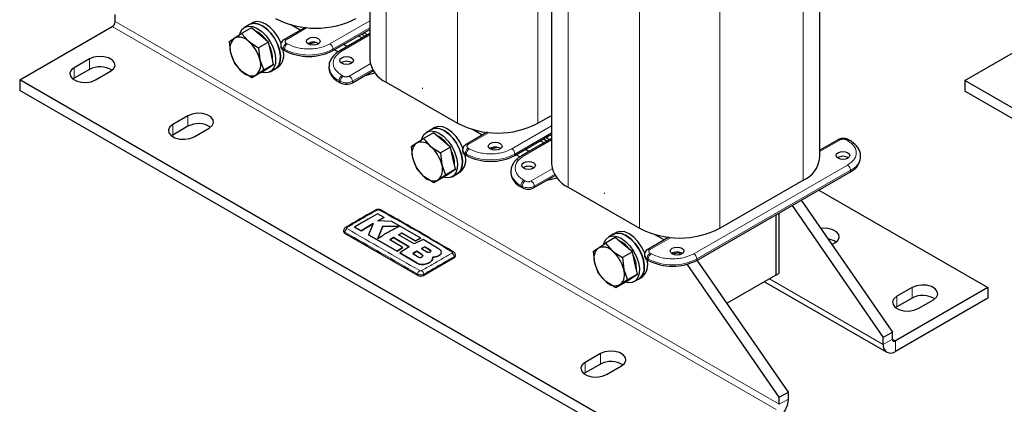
# Model space of a CAD drawing. Header units: millimetres. Extents: x 5 to 418, y 2 to 292.
# Tile 19 of 41: x 224 to 316, y 59 to 95. Entities that reach past the tile are written whole.
import ezdxf

# ---------------------------------------------------------------- set-up
doc = ezdxf.new("R2010")
doc.units = ezdxf.units.MM

msp = doc.modelspace()

# ---------------------------------------------------------------- linework, layer by layer
at = {"color": 7, "linetype": 'Continuous', "lineweight": 25}
for p, q in [((256.9272, 118.8838), (256.9272, 91.3609)), ((273.8978, 109.087), (273.8978, 81.564)), ((298.9227, 82.2171), (298.9227, 106.0955)), ((233.1934, 94.8777), (233.1934, 95.5309)), ((245.9942, 94.7529), (245.7114, 94.5896)), ((224.2838, 89.4077), (232.9105, 94.3878)), ((244.2923, 93.307), (244.9749, 93.7488)), ((245.8951, 94.2801), (244.9749, 93.7488)), ((244.9749, 93.7488), (245.6443, 93.0052)), ((245.7114, 94.5896), (245.2588, 94.3283)), ((246.6909, 93.6094), (245.8951, 94.2801)), ((250.9047, 94.3158), (248.9457, 93.1849)), ((250.4566, 94.0571), (249.5544, 94.578)), ((253.5015, 92.1527), (256.9272, 94.1303)), ((256.9272, 93.7432), (254.15, 92.1399)), ((256.1743, 93.6957), (256.5096, 93.5021)), ((256.7218, 93.6246), (256.3865, 93.8182)), ((312.4286, 89.3504), (321.0553, 94.3305)), ((243.8622, 93.011), (244.2923, 93.307)), ((243.9753, 91.8985), (243.8622, 93.011)), ((245.6443, 93.0052), (246.5664, 92.4074)), ((247.4866, 92.9387), (246.5664, 92.4074)), ((247.4866, 92.9387), (246.6909, 93.6094)), ((247.7259, 91.899), (247.4866, 92.9387)), ((251.911, 92.9015), (251.2537, 92.7342)), ((255.8915, 93.5324), (256.2268, 93.3388)), ((244.3409, 90.9318), (243.9753, 91.8985)), ((246.5664, 92.4074), (246.6794, 91.2949)), ((247.9653, 90.8594), (247.7259, 91.899)), ((248.6286, 92.6752), (248.6286, 92.5446)), ((248.8629, 92.218), (248.976, 92.1527)), ((253.9739, 92.0266), (253.6285, 92.226)), ((254.8124, 92.5223), (254.477, 92.7159)), ((230.7892, 91.3671), (229.375, 90.5507)), ((245.0103, 90.1882), (244.3409, 90.9318)), ((246.6794, 91.2949), (247.0451, 90.3282)), ((230.7892, 90.3872), (229.375, 89.5708)), ((231.3549, 89.4077), (232.7691, 90.2241)), ((245.9324, 89.5904), (245.0103, 90.1882)), ((246.8526, 90.1216), (245.9324, 89.5904)), ((247.0451, 90.3282), (246.3624, 89.8864)), ((246.8526, 90.1216), (247.4089, 90.4905)), ((247.9653, 90.8594), (247.0451, 90.3282)), ((247.3917, 90.4791), (247.4586, 90.5177)), ((247.4089, 90.4905), (247.9653, 90.8594)), ((247.6586, 90.1713), (248.1112, 90.4326)), ((248.1112, 90.4326), (248.394, 90.5958)), ((253.1299, 90.6505), (253.1299, 90.5199)), ((255.3117, 89.1483), (257.2698, 90.2787)), ((256.5008, 89.8348), (257.4224, 90.0695)), ((257.4762, 90.0048), (257.382, 90.0592)), ((286.2264, 53.649), (224.2838, 89.4077)), ((224.2838, 89.4077), (224.2838, 88.4279)), ((229.375, 89.5708), (229.2515, 89.4893)), ((246.3624, 89.8864), (245.9324, 89.5904)), ((254.0672, 89.2136), (254.1803, 89.1483)), ((258.4795, 89.1974), (265.1263, 85.3603)), ((374.3711, 53.5918), (312.4286, 89.3504)), ((312.4286, 89.3504), (312.4286, 88.3706)), ((286.2264, 52.6692), (224.2838, 88.4279)), ((374.3711, 52.6119), (312.4286, 88.3706)), ((239.9816, 86.0604), (238.5674, 85.244)), ((272.6217, 85.3603), (273.8978, 86.0969)), ((239.9816, 85.0806), (238.5674, 84.2642)), ((240.5473, 84.1011), (241.9615, 84.9175)), ((262.6819, 84.7927), (262.2294, 84.5314)), ((262.9648, 84.956), (262.6819, 84.7927)), ((267.8753, 84.5189), (265.9163, 83.388)), ((267.4271, 84.2602), (266.5249, 84.7811)), ((238.5674, 84.2642), (238.4439, 84.1826)), ((261.2628, 83.5101), (261.9455, 83.9519)), ((262.8657, 84.4832), (261.9455, 83.9519)), ((261.9455, 83.9519), (262.6149, 83.2083)), ((263.6614, 83.8125), (262.8657, 84.4832)), ((264.4571, 83.1418), (263.6614, 83.8125)), ((270.4721, 82.3558), (273.8978, 84.3334)), ((273.8978, 83.9463), (271.1206, 82.343)), ((272.862, 83.7355), (273.1974, 83.5419)), ((273.1449, 83.8988), (273.4802, 83.7052)), ((273.6924, 83.8277), (273.357, 84.0213)), ((300.6211, 83.8289), (298.9227, 82.8485)), ((301.6999, 83.7636), (301.5868, 83.8289)), ((260.8328, 83.2141), (261.2628, 83.5101)), ((260.9458, 82.1016), (260.8328, 83.2141)), ((262.6149, 83.2083), (263.5369, 82.6105)), ((264.4571, 83.1418), (263.5369, 82.6105)), ((264.6965, 82.1021), (264.4571, 83.1418)), ((265.5991, 82.8783), (265.5991, 82.7477)), ((268.8815, 83.1046), (268.2242, 82.9373)), ((271.7829, 82.7254), (271.4476, 82.919)), ((261.3115, 81.1349), (260.9458, 82.1016)), ((263.5369, 82.6105), (263.65, 81.498)), ((264.9359, 81.0625), (264.6965, 82.1021)), ((265.8334, 82.4211), (265.9466, 82.3558)), ((270.9445, 82.2297), (270.5991, 82.4291)), ((302.72, 82.1436), (302.72, 82.2742)), ((261.9809, 80.3913), (261.3115, 81.1349)), ((263.65, 81.498), (264.0157, 80.5313)), ((264.9359, 81.0625), (264.0157, 80.5313)), ((264.3795, 80.6936), (264.9359, 81.0625)), ((270.1005, 80.8536), (270.1005, 80.723)), ((287.4426, 72.5589), (301.7827, 80.8373)), ((262.9029, 79.7935), (261.9809, 80.3913)), ((263.8231, 80.3247), (262.9029, 79.7935)), ((263.333, 80.0895), (262.9029, 79.7935)), ((264.0157, 80.5313), (263.333, 80.0895)), ((263.8231, 80.3247), (264.3795, 80.6936)), ((264.3622, 80.6822), (264.4292, 80.7208)), ((264.6292, 80.3744), (265.0817, 80.6357)), ((265.0817, 80.6357), (265.3646, 80.7989)), ((272.2823, 79.3514), (274.2403, 80.4818)), ((273.4714, 80.0379), (274.393, 80.2726)), ((274.4468, 80.2079), (274.3525, 80.2623)), ((289.5922, 75.5634), (297.3704, 80.0536)), ((271.0377, 79.4168), (271.1509, 79.3514)), ((275.4501, 79.4005), (282.0969, 75.5634)), ((298.8254, 79.1301), (314.5955, 70.0262)), ((297.1777, 78.1788), (305.686, 65.8627)), ((296.3291, 77.689), (304.8374, 65.3728)), ((258.2867, 76.565), (257.6646, 76.9018)), ((257.6834, 76.2454), (258.2867, 76.565)), ((258.2867, 76.5584), (257.6834, 76.2388)), ((258.9946, 76.1773), (257.6834, 76.2454)), ((258.2867, 76.565), (258.2867, 76.5584)), ((294.7965, 76.8042), (294.7965, 71.1694)), ((295.0794, 76.9675), (295.0794, 71.3327)), ((254.5016, 75.3445), (254.5016, 75.243)), ((255.5112, 75.6599), (256.1329, 75.3246)), ((255.5112, 75.6599), (255.5112, 75.6534)), ((256.1329, 75.318), (255.5112, 75.6534)), ((256.1329, 75.3246), (257.2583, 76.008)), ((257.2583, 76.0014), (256.1329, 75.318)), ((256.1329, 75.3246), (256.1329, 75.318)), ((257.2583, 76.008), (256.8177, 74.9508)), ((258.164, 75.7486), (257.6865, 74.5967)), ((257.6865, 74.5902), (258.164, 75.742)), ((259.6692, 75.7331), (258.164, 75.7486)), ((258.164, 75.7486), (258.164, 75.742)), ((258.164, 75.742), (259.6692, 75.7266)), ((261.7092, 74.6281), (258.9946, 76.1773)), ((261.407, 71.161), (254.6187, 75.0798)), ((256.8177, 74.9508), (259.505, 73.4198)), ((256.8177, 74.9508), (256.8177, 74.9443)), ((259.505, 73.4133), (256.8177, 74.9443)), ((258.798, 74.4714), (259.1586, 74.6965)), ((259.1586, 74.69), (258.798, 74.4648)), ((260.0152, 73.7614), (258.798, 74.4714)), ((259.1586, 74.6965), (260.6233, 73.8363)), ((259.1586, 74.6965), (259.1586, 74.69)), ((260.6233, 73.8298), (259.1586, 74.69)), ((259.6036, 74.9516), (259.9298, 75.1223)), ((259.9298, 75.1158), (259.6036, 74.9451)), ((261.0686, 74.0914), (259.6036, 74.9516)), ((259.9298, 75.1223), (261.1983, 74.3819)), ((259.9298, 75.1223), (259.9298, 75.1158)), ((261.1983, 74.3754), (259.9298, 75.1158)), ((261.9058, 74.5117), (261.0686, 74.0914)), ((261.1983, 74.3819), (261.7092, 74.6281)), ((261.7092, 74.6215), (261.1983, 74.3754)), ((261.7092, 74.6281), (261.7092, 74.6215)), ((263.4019, 73.6095), (261.9058, 74.5117)), ((279.8363, 74.6863), (278.9161, 74.1551)), ((279.6525, 74.9958), (279.1999, 74.7345)), ((279.9353, 75.1591), (279.6525, 74.9958)), ((280.632, 74.0156), (279.8363, 74.6863)), ((284.8459, 74.722), (282.8869, 73.5911)), ((284.3977, 74.4633), (283.4955, 74.9842)), ((259.505, 73.4198), (260.0152, 73.7614)), ((260.0152, 73.7549), (259.505, 73.4133)), ((260.6233, 73.8363), (259.7524, 73.2732)), ((260.0152, 73.7614), (260.0152, 73.7549)), ((261.1983, 74.3819), (261.1983, 74.3754)), ((262.0806, 73.8404), (261.765, 73.6709)), ((261.765, 73.6643), (262.0806, 73.8339)), ((261.765, 73.6709), (262.2574, 73.3616)), ((262.573, 73.5339), (262.0806, 73.8404)), ((262.0806, 73.8404), (262.0806, 73.8339)), ((262.0806, 73.8339), (262.573, 73.5274)), ((277.8033, 73.4172), (278.2334, 73.7132)), ((278.2334, 73.7132), (278.9161, 74.1551)), ((278.9161, 74.1551), (279.5855, 73.4114)), ((281.4277, 73.3449), (280.632, 74.0156)), ((300.0413, 74.0336), (300.312, 74.1899)), ((259.505, 73.4198), (259.505, 73.4133)), ((259.7524, 73.2732), (261.3581, 72.3015)), ((259.7524, 73.2732), (259.7524, 73.2666)), ((261.3581, 72.295), (259.7524, 73.2666)), ((261.3131, 73.4118), (260.9524, 73.191)), ((260.9524, 73.1845), (261.3131, 73.4052)), ((260.9524, 73.191), (261.4449, 72.8841)), ((261.8055, 73.1021), (261.3131, 73.4118)), ((261.3131, 73.4118), (261.3131, 73.4052)), ((261.3131, 73.4052), (261.8055, 73.0956)), ((264.8011, 72.7938), (261.9726, 71.161)), ((262.7738, 72.6503), (262.8121, 72.8689)), ((262.8032, 72.8116), (262.7738, 72.6437)), ((262.7738, 72.6503), (262.7738, 72.6437)), ((262.8161, 72.8108), (262.8161, 72.8174)), ((263.4019, 73.0075), (263.4019, 73.001)), ((263.616, 73.2976), (263.616, 73.3042)), ((264.9182, 72.9571), (264.9182, 73.0585)), ((277.9164, 72.3047), (277.8033, 73.4172)), ((279.5855, 73.4114), (280.5075, 72.8136)), ((281.4277, 73.3449), (280.5075, 72.8136)), ((280.5075, 72.8136), (280.6205, 71.7011)), ((281.6671, 72.3052), (281.4277, 73.3449)), ((282.5697, 73.0814), (282.5697, 72.9508)), ((282.804, 72.6242), (282.9171, 72.5589)), ((285.8521, 73.3077), (285.1948, 73.1404)), ((285.9254, 73.1049), (285.7953, 73.2933)), ((295.9845, 60.2621), (287.4761, 72.5783)), ((262.0987, 72.2079), (262.0987, 72.2014)), ((278.2821, 71.338), (277.9164, 72.3047)), ((280.6205, 71.7011), (280.9862, 70.7344)), ((281.9064, 71.2656), (281.6671, 72.3052)), ((295.1359, 59.7723), (286.5529, 72.1966)), ((278.9515, 70.5944), (278.2821, 71.338)), ((280.9862, 70.7344), (280.3035, 70.2926)), ((280.7937, 70.5278), (281.3501, 70.8967)), ((281.9064, 71.2656), (280.9862, 70.7344)), ((281.3328, 70.8853), (281.3998, 70.9239)), ((281.3501, 70.8967), (281.9064, 71.2656)), ((281.5997, 70.5775), (282.0523, 70.8388)), ((282.0523, 70.8388), (282.3351, 71.002)), ((294.7965, 71.1694), (290.259, 68.5499)), ((294.7965, 71.1694), (295.0794, 71.3327)), ((279.8735, 69.9966), (278.9515, 70.5944)), ((280.7937, 70.5278), (279.8735, 69.9966)), ((280.3035, 70.2926), (279.8735, 69.9966)), ((293.762, 70.5721), (305.1689, 63.987)), ((314.5955, 70.0262), (305.9688, 65.0461)), ((307.5245, 70.0262), (306.1102, 69.2098)), ((314.5955, 70.0262), (314.5955, 69.0463)), ((314.5955, 69.0463), (305.9688, 64.0662)), ((307.5245, 69.0463), (306.1102, 68.2299)), ((308.0901, 68.0668), (309.5044, 68.8832)), ((306.1102, 68.2299), (305.9867, 68.1484)), ((305.686, 65.8627), (304.8374, 65.3728)), ((304.8374, 64.7196), (304.8374, 65.3728)), ((305.686, 65.2094), (305.686, 65.8627)), ((278.4482, 63.8541), (277.034, 63.0377)), ((278.4482, 62.8743), (277.034, 62.0579)), ((279.0139, 61.8948), (280.4281, 62.7112)), ((277.034, 62.0579), (276.9105, 61.9763)), ((295.1359, 59.7723), (295.9845, 60.2621)), ((295.1359, 59.119), (295.1359, 59.7723)), ((295.9845, 59.6089), (295.9845, 60.2621))]:
    msp.add_line(p, q, dxfattribs=at)
at = {"color": 7, "linetype": 'Continuous', "lineweight": 18}
for p, q in [((258.4795, 117.3517), (258.4795, 89.1974)), ((265.1263, 113.5146), (265.1263, 85.3603)), ((272.6217, 108.3503), (272.6217, 85.3603)), ((275.4501, 107.5548), (275.4501, 79.4005)), ((297.3704, 105.2562), (297.3704, 80.0536)), ((282.0969, 103.7177), (282.0969, 75.5634)), ((289.5922, 102.6028), (289.5922, 75.5634)), ((295.1359, 59.119), (233.1934, 94.8777)), ((253.2187, 92.7733), (256.9272, 94.9142)), ((294.8531, 58.6291), (232.9105, 94.3878)), ((251.1046, 94.296), (249.1457, 93.1651)), ((253.5015, 92.2834), (256.9272, 94.261)), ((249.2589, 92.7733), (249.1457, 92.8386)), ((256.9272, 93.6079), (254.35, 92.1201)), ((248.8629, 92.3487), (248.976, 92.2834)), ((248.8629, 92.218), (248.8629, 92.3487)), ((248.976, 92.2834), (248.976, 92.1527)), ((253.5015, 92.1527), (253.5015, 92.2834)), ((230.7892, 91.3671), (230.7892, 90.3872)), ((229.375, 90.5507), (229.375, 89.5708)), ((255.0288, 89.7689), (256.9877, 90.8997)), ((257.21, 90.3748), (255.3117, 89.279)), ((254.0672, 89.3443), (254.1803, 89.279)), ((254.0672, 89.2136), (254.0672, 89.3443)), ((254.1803, 89.279), (254.1803, 89.1483)), ((254.4632, 89.7689), (254.35, 89.8342)), ((255.3117, 89.279), (255.3117, 89.1483)), ((261.8512, 88.6726), (261.861, 88.5843)), ((239.9816, 86.0604), (239.9816, 85.0806)), ((238.5674, 85.244), (238.5674, 84.2642)), ((268.0752, 84.4991), (266.1163, 83.3682)), ((270.1892, 82.9764), (273.8978, 85.1173)), ((270.4721, 82.4865), (273.8978, 84.4641)), ((273.8978, 83.811), (271.3206, 82.3232)), ((300.8211, 83.8091), (298.9227, 82.7132)), ((301.3868, 83.8091), (301.4999, 83.7438)), ((266.2294, 82.9764), (266.1163, 83.0417)), ((265.8334, 82.5518), (265.9466, 82.4865)), ((265.8334, 82.4211), (265.8334, 82.5518)), ((265.9466, 82.4865), (265.9466, 82.3558)), ((270.4721, 82.3558), (270.4721, 82.4865)), ((271.9994, 79.972), (273.9583, 81.1028)), ((287.1598, 73.1795), (301.4999, 81.4578)), ((287.4426, 72.6896), (301.7827, 80.9679)), ((301.7827, 80.9679), (301.7827, 80.8373)), ((271.4337, 79.972), (271.3206, 80.0373)), ((274.1805, 80.5779), (272.2823, 79.4821)), ((271.0377, 79.5474), (271.1509, 79.4821)), ((271.0377, 79.4168), (271.0377, 79.5474)), ((271.1509, 79.4821), (271.1509, 79.3514)), ((272.2823, 79.4821), (272.2823, 79.3514)), ((278.8218, 78.8758), (278.8316, 78.7874)), ((254.6187, 75.0798), (254.6187, 75.1816)), ((285.0457, 74.7022), (283.0868, 73.5713)), ((262.573, 73.5339), (262.573, 73.5274)), ((261.8055, 73.1021), (261.8055, 73.0956)), ((264.8011, 72.7938), (264.8011, 72.8957)), ((282.804, 72.7549), (282.9171, 72.6896)), ((282.804, 72.6242), (282.804, 72.7549)), ((282.9171, 72.6896), (282.9171, 72.5589)), ((283.2, 73.1795), (283.0868, 73.2448)), ((287.4426, 72.5589), (287.4426, 72.6896)), ((261.3581, 72.3015), (261.3581, 72.295)), ((261.407, 71.161), (261.407, 71.2629)), ((261.9726, 71.161), (261.9726, 71.2629)), ((294.2307, 70.8427), (304.8374, 64.7196)), ((307.5245, 70.0262), (307.5245, 69.0463)), ((306.1102, 69.2098), (306.1102, 68.2299)), ((304.8374, 64.7196), (305.686, 65.2094)), ((305.686, 65.2094), (305.9688, 65.0461)), ((305.9688, 65.0461), (305.9688, 64.0662)), ((278.4482, 63.8541), (278.4482, 62.8743)), ((277.034, 63.0377), (277.034, 62.0579)), ((295.1359, 59.119), (295.9845, 59.6089))]:
    msp.add_line(p, q, dxfattribs=at)
at = {"color": 7, "linetype": 'Continuous', "lineweight": 25, "flags": 128}
for points in [[(248.0731, 93.2688), (247.729, 93.7562), (247.3334, 94.1654), (246.9114, 94.4707), (246.4894, 94.6528), (246.0938, 94.7003), (245.7497, 94.6103), (245.7114, 94.5896)], [(245.7114, 94.5896), (245.7368, 94.6037), (246.0783, 94.6993), (246.4722, 94.6575), (246.8937, 94.4808), (247.3162, 94.1804), (247.7134, 93.775), (248.0601, 93.2903), (248.3346, 92.7565), (248.5197, 92.2074), (248.6038, 91.6773), (248.5815, 91.1997), (248.4542, 90.8044), (248.23, 90.5163), (248.1112, 90.4326)], [(248.3559, 93.4321), (248.0118, 93.9195), (247.6163, 94.3287), (247.1943, 94.634), (246.7722, 94.8161), (246.3767, 94.8636), (246.0325, 94.7736), (245.9942, 94.7529)], [(244.8146, 93.6846), (244.8394, 93.7709), (245.0165, 94.1152), (245.2842, 94.3424), (245.6258, 94.4381), (246.0196, 94.3963), (246.4411, 94.2196), (246.8637, 93.9191), (247.2608, 93.5138), (247.6075, 93.029), (247.8821, 92.4953), (248.0672, 91.9461), (248.1512, 91.4161), (248.1289, 90.9384), (248.0017, 90.5431), (247.7775, 90.2551), (247.4704, 90.0924), (247.0998, 90.0652), (246.8465, 90.1181)], [(248.1112, 90.4326), (248.2188, 90.507), (248.4467, 90.7901), (248.5782, 91.1814), (248.605, 91.6562), (248.5253, 92.1847), (248.3442, 92.7338), (248.0731, 93.2688)], [(248.6608, 92.8134), (248.6271, 92.897), (248.3559, 93.4321)], [(251.2105, 93.2794), (251.4181, 93.3595), (251.663, 93.3876), (251.9079, 93.3595), (252.1156, 93.2794), (252.2543, 93.1596), (252.303, 93.0182), (252.2543, 92.8768), (252.1156, 92.7569), (251.9079, 92.6768), (251.663, 92.6487), (251.4181, 92.6768), (251.2105, 92.7569), (251.0717, 92.8768), (251.023, 93.0182), (251.0717, 93.1596), (251.2105, 93.2794)], [(232.7691, 90.2241), (233.048, 90.454), (233.1738, 90.7252), (233.1315, 91.0048), (232.926, 91.2592), (232.5822, 91.4576), (232.1415, 91.5763), (231.6572, 91.6007), (231.1875, 91.5281), (230.7892, 91.3671)], [(255.2268, 90.9608), (255.0192, 90.8807), (254.7743, 90.8526), (254.5294, 90.8807), (254.3217, 90.9608), (254.183, 91.0807), (254.1343, 91.2221), (254.183, 91.3635), (254.3217, 91.4833), (254.5294, 91.5634), (254.7743, 91.5915), (255.0192, 91.5634), (255.2268, 91.4833), (255.3656, 91.3635), (255.4143, 91.2221), (255.3656, 91.0807), (255.2268, 90.9608)], [(229.375, 90.5507), (229.0961, 90.3208), (228.9703, 90.0496), (229.0127, 89.77), (229.2182, 89.5156), (229.562, 89.3172), (230.0026, 89.1985), (230.487, 89.1741), (230.9566, 89.2467), (231.3549, 89.4077)], [(247.4586, 90.5177), (247.5366, 90.5704), (247.5657, 90.5945)], [(241.9615, 84.9175), (242.2404, 85.1474), (242.3662, 85.4185), (242.3239, 85.6981), (242.1184, 85.9525), (241.7746, 86.151), (241.3339, 86.2696), (240.8495, 86.2941), (240.3799, 86.2214), (239.9816, 86.0604)], [(238.5674, 85.244), (238.2885, 85.0141), (238.1627, 84.743), (238.2051, 84.4634), (238.4105, 84.209), (238.7543, 84.0105), (239.195, 83.8919), (239.6794, 83.8674), (240.149, 83.9401), (240.5473, 84.1011)], [(261.7852, 83.8877), (261.8099, 83.974), (261.9871, 84.3183), (262.2548, 84.5455), (262.5963, 84.6412), (262.9902, 84.5994), (263.4117, 84.4227), (263.8342, 84.1222), (264.2314, 83.7169), (264.5781, 83.2321), (264.8526, 82.6984), (265.0377, 82.1493), (265.1218, 81.6192), (265.0995, 81.1415), (264.9722, 80.7462), (264.748, 80.4582), (264.441, 80.2955), (264.0703, 80.2683), (263.8171, 80.3212)], [(265.0436, 83.4719), (264.6995, 83.9593), (264.304, 84.3685), (263.882, 84.6738), (263.4599, 84.8559), (263.0644, 84.9034), (262.7202, 84.8134), (262.6819, 84.7927)], [(262.6819, 84.7927), (262.7073, 84.8068), (263.0489, 84.9024), (263.4428, 84.8606), (263.8642, 84.6839), (264.2868, 84.3835), (264.6839, 83.9781), (265.0306, 83.4934), (265.3052, 82.9596), (265.4903, 82.4105), (265.5743, 81.8804), (265.552, 81.4028), (265.4248, 81.0075), (265.2006, 80.7194), (265.0817, 80.6357)], [(265.3265, 83.6352), (264.9824, 84.1226), (264.5869, 84.5318), (264.1648, 84.8371), (263.7428, 85.0192), (263.3472, 85.0667), (263.0031, 84.9767), (262.9648, 84.956)], [(265.6314, 83.0165), (265.5976, 83.1001), (265.3265, 83.6352)], [(268.181, 83.4825), (268.3887, 83.5626), (268.6336, 83.5908), (268.8785, 83.5626), (269.0861, 83.4825), (269.2249, 83.3627), (269.2736, 83.2213), (269.2249, 83.0799), (269.0861, 82.96), (268.8785, 82.8799), (268.6336, 82.8518), (268.3887, 82.8799), (268.181, 82.96), (268.0423, 83.0799), (267.9936, 83.2213), (268.0423, 83.3627), (268.181, 83.4825)], [(265.0817, 80.6357), (265.1893, 80.7101), (265.4173, 80.9932), (265.5488, 81.3845), (265.5755, 81.8593), (265.4959, 82.3878), (265.3148, 82.9369), (265.0436, 83.4719)], [(300.6231, 82.6171), (300.8307, 82.6972), (301.0756, 82.7254), (301.3206, 82.6972), (301.5282, 82.6171), (301.6669, 82.4973), (301.7156, 82.3559), (301.6669, 82.2145), (301.5282, 82.0946), (301.3206, 82.0146), (301.0756, 81.9864), (300.8307, 82.0146), (300.6231, 82.0946), (300.4844, 82.2145), (300.4356, 82.3559), (300.4844, 82.4973), (300.6231, 82.6171)], [(272.1974, 81.1639), (271.9898, 81.0838), (271.7449, 81.0557), (271.4999, 81.0838), (271.2923, 81.1639), (271.1536, 81.2838), (271.1049, 81.4252), (271.1536, 81.5666), (271.2923, 81.6864), (271.4999, 81.7665), (271.7449, 81.7947), (271.9898, 81.7665), (272.1974, 81.6864), (272.3361, 81.5666), (272.3849, 81.4252), (272.3361, 81.2838), (272.1974, 81.1639)], [(264.4292, 80.7208), (264.5071, 80.7735), (264.5363, 80.7976)], [(300.312, 74.1899), (300.5908, 74.4198), (300.7167, 74.6909), (300.6743, 74.9705), (300.4688, 75.2249), (300.125, 75.4234), (299.6844, 75.542), (299.2, 75.5665), (298.9956, 75.5473)], [(278.7557, 74.0908), (278.7805, 74.1771), (278.9576, 74.5214), (279.2254, 74.7486), (279.5669, 74.8443), (279.9608, 74.8025), (280.3822, 74.6258), (280.8048, 74.3253), (281.2019, 73.92), (281.5487, 73.4352), (281.8232, 72.9015), (282.0083, 72.3524), (282.0924, 71.8223), (282.07, 71.3446), (281.9428, 70.9493), (281.7186, 70.6613), (281.4115, 70.4986), (281.0409, 70.4715), (280.7876, 70.5243)], [(282.0142, 73.675), (281.6701, 74.1624), (281.2746, 74.5716), (280.8525, 74.8769), (280.4305, 75.059), (280.035, 75.1066), (279.6908, 75.0165), (279.6525, 74.9958)], [(279.6525, 74.9958), (279.6779, 75.0099), (280.0194, 75.1055), (280.4133, 75.0637), (280.8348, 74.887), (281.2574, 74.5866), (281.6545, 74.1812), (282.0012, 73.6965), (282.2758, 73.1628), (282.4609, 72.6136), (282.5449, 72.0835), (282.5226, 71.6059), (282.3953, 71.2106), (282.1711, 70.9225), (282.0523, 70.8388)], [(282.2971, 73.8383), (281.9529, 74.3257), (281.5574, 74.7349), (281.1354, 75.0402), (280.7133, 75.2223), (280.3178, 75.2698), (279.9736, 75.1798), (279.9353, 75.1591)], [(282.0523, 70.8388), (282.1599, 70.9132), (282.3879, 71.1963), (282.5194, 71.5876), (282.5461, 72.0624), (282.4664, 72.5909), (282.2853, 73.14), (282.0142, 73.675)], [(282.602, 73.2196), (282.5682, 73.3032), (282.2971, 73.8383)], [(285.1516, 73.6856), (285.3592, 73.7657), (285.6041, 73.7939), (285.8491, 73.7657), (286.0567, 73.6856), (286.1954, 73.5658), (286.2441, 73.4244), (286.1954, 73.283), (286.0567, 73.1631), (285.8491, 73.083), (285.6041, 73.0549), (285.3592, 73.083), (285.1516, 73.1631), (285.0129, 73.283), (284.9641, 73.4244), (285.0129, 73.5658), (285.1516, 73.6856)], [(281.3998, 70.9239), (281.4777, 70.9766), (281.5068, 71.0007)], [(309.5044, 68.8832), (309.7832, 69.1131), (309.9091, 69.3843), (309.8667, 69.6639), (309.6612, 69.9183), (309.3174, 70.1167), (308.8768, 70.2354), (308.3924, 70.2598), (307.9227, 70.1872), (307.5245, 70.0262)], [(306.1102, 69.2098), (305.8314, 68.9799), (305.7055, 68.7087), (305.7479, 68.4291), (305.9534, 68.1747), (306.2972, 67.9763), (306.7378, 67.8576), (307.2222, 67.8332), (307.6919, 67.9058), (308.0901, 68.0668)], [(280.4281, 62.7112), (280.707, 62.9411), (280.8328, 63.2122), (280.7905, 63.4918), (280.585, 63.7462), (280.2412, 63.9447), (279.8005, 64.0633), (279.3162, 64.0878), (278.8465, 64.0151), (278.4482, 63.8541)], [(277.034, 63.0377), (276.7551, 62.8078), (276.6293, 62.5367), (276.6717, 62.2571), (276.8771, 62.0027), (277.221, 61.8042), (277.6616, 61.6856), (278.146, 61.6611), (278.6156, 61.7338), (279.0139, 61.8948)]]:
    msp.add_lwpolyline(points, dxfattribs=at)
at = {"color": 7, "linetype": 'Continuous', "lineweight": 25}
for centre, radius, start, end in [((232.5793, 94.9056), 0.6147, 302.605478, 357.394522), ((251.9034, 102.3504), 8.111, 242.480539, 297.519461), ((245.2178, 91.7358), 2.4746, 34.135411, 65.610099), ((245.1952, 92.3639), 1.3057, 133.751681, 200.881067), ((244.762, 92.2318), 1.1734, 41.23682, 113.597913), ((243.4892, 90.5325), 3.2801, 13.439623, 48.924689), ((251.663, 92.0348), 0.9069, 56.33248, 123.66752), ((247.1655, 92.6609), 3.2801, 193.439623, 228.924689), ((245.1437, 91.3799), 2.7248, 358.038938, 27.892508), ((247.4309, 91.7326), 1.4899, 310.271335, 19.752871), ((249.0289, 92.5845), 0.4024, 185.694799, 245.625342), ((251.2388, 96.5198), 4.9185, 242.609672, 297.390328), ((245.4595, 90.8295), 1.3057, 313.751681, 20.881067), ((254.7743, 90.2387), 0.9069, 56.33248, 123.66752), ((259.5765, 91.6231), 2.6622, 185.653377, 245.666764), ((231.7715, 88.5559), 2.0782, 57.351721, 118.20711), ((245.8927, 90.9616), 1.1734, 221.23682, 293.597913), ((254.7314, 90.6796), 1.6094, 185.694799, 245.625342), ((254.746, 90.2401), 1.2296, 242.609672, 297.390328), ((240.9639, 83.2492), 2.0782, 57.351721, 118.20711), ((268.874, 92.5535), 8.111, 242.480539, 297.519461), ((261.7325, 82.4349), 1.1734, 41.23682, 113.597913), ((262.1884, 81.9389), 2.4746, 34.135411, 65.610099), ((262.1657, 82.567), 1.3057, 133.751681, 200.881067), ((260.4597, 80.7356), 3.2801, 13.439623, 48.924689), ((262.1143, 81.583), 2.7248, 358.038938, 27.892508), ((265.9995, 82.7876), 0.4024, 185.694799, 245.625342), ((268.6336, 82.2379), 0.9069, 56.33248, 123.66752), ((264.1361, 82.864), 3.2801, 193.439623, 228.924689), ((264.4015, 81.9357), 1.4899, 310.271335, 19.752871), ((268.2093, 86.7229), 4.9185, 242.609672, 297.390328), ((296.3375, 82.4334), 2.5942, 293.462125, 355.217734), ((301.0756, 81.3725), 0.9069, 56.33248, 123.66752), ((301.1185, 82.3033), 1.6094, 294.374658, 354.305201), ((262.4301, 81.0326), 1.3057, 313.751681, 20.881067), ((271.7449, 80.4418), 0.9069, 56.33248, 123.66752), ((276.547, 81.8262), 2.6622, 185.653377, 245.666764), ((262.8633, 81.1647), 1.1734, 221.23682, 293.597913), ((271.7019, 80.8827), 1.6094, 185.694799, 245.625342), ((271.7166, 80.4432), 1.2296, 242.609672, 297.390328), ((257.5652, 77.1436), 0.1394, 55.563125, 114.467134), ((254.7322, 75.5098), 0.138, 55.218177, 114.71128), ((285.8446, 82.7566), 8.111, 242.480539, 297.519461), ((254.7018, 75.263), 0.2012, 185.694799, 245.625342), ((279.159, 72.142), 2.4746, 34.135411, 65.610099), ((299.434, 72.8005), 1.7795, 55.751447, 82.210096), ((279.1363, 72.7701), 1.3057, 133.751681, 200.881067), ((278.7031, 72.638), 1.1734, 41.23682, 113.597913), ((264.6869, 73.2284), 0.1339, 62.678815, 125.641213), ((264.718, 72.9771), 0.2012, 294.374658, 354.305201), ((277.4303, 70.9387), 3.2801, 13.439623, 48.924689), ((279.0848, 71.7861), 2.7248, 358.038938, 27.892508), ((281.3721, 72.1388), 1.4899, 310.271335, 19.752871), ((282.9701, 72.9907), 0.4024, 185.694799, 245.625342), ((285.1799, 76.926), 4.9185, 242.609672, 297.390328), ((285.6041, 72.441), 0.9069, 56.33248, 123.66752), ((281.1066, 73.0671), 3.2801, 193.439623, 228.924689), ((279.4006, 71.2357), 1.3057, 313.751681, 20.881067), ((261.6898, 71.7069), 0.6148, 242.609672, 297.390328), ((279.8338, 71.3678), 1.1734, 221.23682, 293.597913), ((308.5067, 67.215), 2.0782, 57.351721, 118.20711), ((305.8584, 65.1815), 0.1747, 170.785963, 309.203285), ((305.5272, 64.6077), 0.6987, 170.785963, 309.203285), ((279.4305, 61.0429), 2.0782, 57.351721, 118.20711), ((293.5281, 59.7206), 2.4589, 302.605478, 357.394522)]:
    msp.add_arc(centre, radius, start, end, dxfattribs=at)
at = {"color": 7, "linetype": 'Continuous', "lineweight": 18}
for centre, radius, start, end in [((249.477, 92.3207), 0.6147, 122.605478, 177.394522), ((249.0296, 93.0125), 0.1918, 52.745393, 115.968507), ((249.5901, 92.2554), 0.6147, 122.605478, 177.394522), ((252.8874, 92.2554), 0.6147, 2.605478, 57.394522), ((249.029, 92.7152), 0.4024, 185.717719, 245.623344), ((251.2388, 96.6504), 4.9185, 242.609672, 297.390328), ((254.2324, 91.9553), 0.2025, 54.49119, 113.068435), ((254.7331, 90.8123), 1.612, 185.99486, 245.59914), ((254.6813, 89.3163), 0.6147, 122.605478, 177.394522), ((254.7944, 89.251), 0.6147, 122.605478, 177.394522), ((254.746, 90.3708), 1.2296, 242.609672, 297.390328), ((254.6976, 89.251), 0.6147, 2.605478, 57.394522), ((300.7039, 83.6455), 0.2012, 54.382423, 114.307119), ((301.5029, 83.6565), 0.1918, 64.046936, 127.253057), ((301.6173, 83.5796), 0.2018, 66.27556, 125.566629), ((265.9995, 82.9183), 0.4024, 185.717719, 245.623344), ((266.4475, 82.5238), 0.6147, 122.605478, 177.394522), ((266.0002, 83.2156), 0.1918, 52.745394, 115.968507), ((266.5607, 82.4585), 0.6147, 122.605478, 177.394522), ((269.858, 82.4585), 0.6147, 2.605478, 57.394522), ((268.2093, 86.8535), 4.9185, 242.609672, 297.390328), ((271.2029, 82.1584), 0.2025, 54.49119, 113.068435), ((301.1506, 82.4102), 1.5748, 293.669056, 355.285198), ((271.7037, 81.0154), 1.612, 185.99486, 245.59914), ((301.1687, 80.94), 0.6147, 2.605478, 57.394522), ((271.6518, 79.5195), 0.6147, 122.605478, 177.394522), ((271.765, 79.4541), 0.6147, 122.605478, 177.394522), ((271.6682, 79.4541), 0.6147, 2.605478, 57.394522), ((271.7166, 80.5739), 1.2296, 242.609672, 297.390328), ((257.8944, 77.1445), 0.1386, 64.387018, 124.525005), ((255.0454, 75.1672), 0.4269, 123.322537, 178.0586), ((282.9708, 73.4187), 0.1918, 52.745394, 115.968507), ((264.3742, 72.8811), 0.4271, 1.96118, 56.680229), ((282.9701, 73.1214), 0.4024, 185.717719, 245.623344), ((283.4181, 72.7269), 0.6147, 122.605478, 177.394522), ((283.5312, 72.6616), 0.6147, 122.605478, 177.394522), ((285.1799, 77.0566), 4.9185, 242.609672, 297.390328), ((286.8285, 72.6616), 0.6147, 2.605478, 57.394522), ((261.8422, 71.2373), 0.436, 123.127799, 176.632329), ((261.5375, 71.2374), 0.4359, 3.347515, 56.869326)]:
    msp.add_arc(centre, radius, start, end, dxfattribs=at)
at = {"color": 7, "linetype": 'Continuous', "lineweight": 25}
for points, knots in [([(248.9457, 93.1849), (248.8899, 93.1471), (248.7732, 93.0681), (248.6654, 92.8907), (248.6153, 92.7451), (248.6291, 92.6764), (248.6294, 92.675)], [0, 0, 0, 0, 0.3182379, 0.6654902, 0.9934555, 1, 1, 1, 1]), ([(254.1557, 92.136), (254.0813, 92.0934), (253.8869, 91.9823), (253.628, 91.7608), (253.3807, 91.4744), (253.2113, 91.1457), (253.1251, 90.86), (253.1395, 90.6901), (253.1435, 90.6438)], [0, 0, 0, 0, 0.1202548, 0.3141096, 0.5115931, 0.7131247, 0.9216457, 1, 1, 1, 1]), ([(301.5868, 83.8289), (301.5317, 83.8559), (301.3914, 83.9245), (301.1231, 83.9625), (300.8403, 83.9333), (300.6859, 83.8598), (300.6211, 83.8289)], [0, 0, 0, 0, 0.18780458, 0.47788398, 0.78076621, 1, 1, 1, 1]), ([(302.7065, 82.281), (302.7065, 82.3675), (302.7064, 82.5853), (302.5748, 82.9219), (302.3419, 83.2641), (302.0457, 83.5481), (301.8037, 83.695), (301.6956, 83.7606)], [0, 0, 0, 0, 0.146713, 0.3693187, 0.5952796, 0.8192283, 1, 1, 1, 1]), ([(265.9163, 83.388), (265.8605, 83.3502), (265.7438, 83.2712), (265.636, 83.0938), (265.5858, 82.9482), (265.5997, 82.8795), (265.5999, 82.8781)], [0, 0, 0, 0, 0.3182379, 0.6654902, 0.9934555, 1, 1, 1, 1]), ([(271.1262, 82.3391), (271.0518, 82.2965), (270.8574, 82.1854), (270.5985, 81.9639), (270.3513, 81.6775), (270.1819, 81.3488), (270.0957, 81.0631), (270.1101, 80.8933), (270.114, 80.8469)], [0, 0, 0, 0, 0.1202548, 0.3141096, 0.5115931, 0.7131247, 0.9216457, 1, 1, 1, 1]), ([(257.5076, 77.2704), (257.4663, 77.2472), (256.5223, 76.7168), (255.5777, 76.1615), (254.6744, 75.6304)], [0, 0, 0, 0, 0.0437351, 1, 1, 1, 1]), ([(257.9509, 77.2687), (257.9471, 77.2717), (257.9137, 77.2989), (257.821, 77.3213), (257.6793, 77.3316), (257.5657, 77.3072), (257.5146, 77.273), (257.5087, 77.269)], [0, 0, 0, 0, 0.0314747, 0.2834631, 0.5952216, 0.9527502, 1, 1, 1, 1]), ([(264.7454, 73.3432), (263.3027, 74.1939), (261.0383, 75.5291), (258.7741, 76.804), (257.9524, 77.2667)], [0, 0, 0, 0, 0.637107, 1, 1, 1, 1]), ([(257.6646, 76.9018), (257.3701, 76.7393), (256.6523, 76.3433), (255.9345, 75.9134), (255.5112, 75.6599)], [0, 0, 0, 0, 0.410329, 1, 1, 1, 1]), ([(254.6754, 75.6334), (254.6708, 75.6314), (254.6283, 75.6129), (254.568, 75.5483), (254.5096, 75.4492), (254.5063, 75.377), (254.5048, 75.3448)], [0, 0, 0, 0, 0.0428539, 0.3934315, 0.729654, 1, 1, 1, 1]), ([(257.6865, 74.5967), (257.9809, 74.7911), (258.6417, 75.2275), (259.3027, 75.5528), (259.6692, 75.7331)], [0, 0, 0, 0, 0.445477, 1, 1, 1, 1]), ([(262.2574, 73.3616), (262.2769, 73.3514), (262.316, 73.3308), (262.3905, 73.316), (262.4666, 73.3156), (262.5372, 73.3303), (262.5939, 73.3582), (262.6304, 73.3961), (262.6427, 73.4398), (262.6293, 73.4841), (262.6007, 73.5155), (262.5784, 73.5304), (262.573, 73.5339)], [0, 0, 0, 0, 0.107578, 0.2151551, 0.3227414, 0.4302646, 0.5376805, 0.6449865, 0.7522129, 0.8594106, 0.9666404, 1, 1, 1, 1]), ([(262.573, 73.5274), (262.5887, 73.5153), (262.62, 73.4913), (262.6395, 73.4566), (262.6364, 73.4374), (262.6356, 73.4326)], [0, 0, 0, 0, 0.4296304, 0.8592752, 1, 1, 1, 1]), ([(263.4019, 73.0075), (263.4543, 73.0435), (263.559, 73.1155), (263.6248, 73.2564), (263.6106, 73.4008), (263.5273, 73.5228), (263.4376, 73.5849), (263.4019, 73.6095)], [0, 0, 0, 0, 0.2145899, 0.4291787, 0.6437974, 0.8584406, 1, 1, 1, 1]), ([(282.8869, 73.5911), (282.831, 73.5533), (282.7143, 73.4743), (282.6065, 73.2969), (282.5564, 73.1513), (282.5702, 73.0826), (282.5705, 73.0812)], [0, 0, 0, 0, 0.3182379, 0.6654902, 0.9934555, 1, 1, 1, 1]), ([(261.4449, 72.8841), (261.4671, 72.8726), (261.5117, 72.8496), (261.5967, 72.8347), (261.6835, 72.8368), (261.7641, 72.8566), (261.8289, 72.8915), (261.8708, 72.9379), (261.8851, 72.9906), (261.87, 73.0435), (261.8374, 73.0806), (261.8117, 73.098), (261.8055, 73.1021)], [0, 0, 0, 0, 0.1073587, 0.2147209, 0.322003, 0.4292233, 0.5364372, 0.6436972, 0.7510459, 0.8585026, 0.9660513, 1, 1, 1, 1]), ([(261.8055, 73.0956), (261.8234, 73.0816), (261.8593, 73.0535), (261.8815, 73.0124), (261.8779, 72.9892), (261.877, 72.9836)], [0, 0, 0, 0, 0.4302446, 0.8604885, 1, 1, 1, 1]), ([(262.0987, 72.2079), (262.2067, 72.2373), (262.4226, 72.296), (262.6616, 72.4556), (262.7373, 72.5869), (262.7738, 72.6503)], [0, 0, 0, 0, 0.3407821, 0.6815687, 1, 1, 1, 1]), ([(262.7738, 72.6437), (262.7339, 72.5759), (262.6542, 72.4404), (262.4089, 72.2843), (262.1997, 72.2284), (262.0987, 72.2014)], [0, 0, 0, 0, 0.3408172, 0.6816417, 1, 1, 1, 1]), ([(262.8121, 72.8689), (262.8993, 72.8708), (263.0736, 72.8744), (263.2743, 72.934), (263.3685, 72.9882), (263.4019, 73.0075)], [0, 0, 0, 0, 0.3919652, 0.7839445, 1, 1, 1, 1]), ([(263.4019, 73.001), (263.3383, 72.9674), (263.211, 72.9003), (262.9949, 72.8616), (262.8602, 72.8622), (262.8121, 72.8624)], [0, 0, 0, 0, 0.3915996, 0.783192, 1, 1, 1, 1]), ([(263.6068, 73.2979), (263.6067, 73.2658), (263.6066, 73.1858), (263.5262, 73.0815), (263.4373, 73.0239), (263.4019, 73.001)], [0, 0, 0, 0, 0.2882398, 0.7172488, 1, 1, 1, 1]), ([(264.9156, 73.0581), (264.9164, 73.0637), (264.9234, 73.1089), (264.8951, 73.1908), (264.8349, 73.2826), (264.7796, 73.3318), (264.7467, 73.3481), (264.7453, 73.3488)], [0, 0, 0, 0, 0.0473093, 0.3874574, 0.6881117, 0.9868784, 1, 1, 1, 1]), ([(261.3581, 72.3015), (261.4172, 72.2717), (261.5355, 72.2122), (261.7609, 72.1748), (261.9547, 72.1782), (262.0624, 72.2004), (262.0987, 72.2079)], [0, 0, 0, 0, 0.2851253, 0.5702516, 0.8553553, 1, 1, 1, 1]), ([(262.0987, 72.2014), (262.0255, 72.1886), (261.8793, 72.1629), (261.648, 72.1823), (261.4717, 72.232), (261.3867, 72.2791), (261.3581, 72.295)], [0, 0, 0, 0, 0.285052, 0.570102, 0.8551915, 1, 1, 1, 1])]:
    msp.add_open_spline(points, degree=3, knots=knots, dxfattribs=at)
at = {"color": 7, "linetype": 'Continuous', "lineweight": 18}
for points, knots in [([(249.1457, 93.1651), (249.1139, 93.1424), (249.0649, 93.1073), (249.0342, 93.049), (249.0257, 93.0019), (249.0342, 92.9548), (249.0649, 92.8964), (249.1139, 92.8613), (249.1457, 92.8386)], [0, 0, 0, 0, 0.23944295, 0.36955024, 0.49999985, 0.63010729, 0.76055705, 1, 1, 1, 1]), ([(249.2589, 92.7733), (249.5344, 92.6447), (249.9582, 92.4471), (250.666, 92.3235), (251.2388, 92.2879), (251.8115, 92.3235), (252.5193, 92.4471), (252.9431, 92.6447), (253.2187, 92.7733)], [0, 0, 0, 0, 0.2394568, 0.3683607, 0.5, 0.6316393, 0.7605432, 1, 1, 1, 1]), ([(254.35, 92.1201), (254.1274, 91.9611), (253.785, 91.7164), (253.5709, 91.3078), (253.5092, 90.9772), (253.5709, 90.6465), (253.785, 90.2379), (254.1274, 89.9932), (254.35, 89.8342)], [0, 0, 0, 0, 0.2394568, 0.3683607, 0.5, 0.6316393, 0.7605432, 1, 1, 1, 1]), ([(254.4632, 89.7689), (254.5025, 89.7505), (254.5633, 89.7222), (254.6644, 89.7045), (254.7459, 89.6996), (254.8275, 89.7045), (254.9287, 89.7222), (254.9895, 89.7505), (255.0288, 89.7689)], [0, 0, 0, 0, 0.239443, 0.3695502, 0.4999998, 0.6301073, 0.760557, 1, 1, 1, 1]), ([(301.3868, 83.8091), (301.3474, 83.8274), (301.2866, 83.8557), (301.1855, 83.8735), (301.104, 83.8784), (301.0224, 83.8735), (300.9213, 83.8558), (300.8605, 83.8274), (300.8211, 83.8091)], [0, 0, 0, 0, 0.239443, 0.3695502, 0.4999998, 0.6301073, 0.760557, 1, 1, 1, 1]), ([(301.4999, 81.4578), (301.7225, 81.6169), (302.065, 81.8616), (302.279, 82.2702), (302.3407, 82.6008), (302.279, 82.9314), (302.065, 83.3401), (301.7225, 83.5847), (301.4999, 83.7438)], [0, 0, 0, 0, 0.23945684, 0.36836066, 0.5, 0.63163934, 0.76054316, 1, 1, 1, 1]), ([(266.1163, 83.3682), (266.0845, 83.3455), (266.0355, 83.3104), (266.0048, 83.2521), (265.9963, 83.205), (266.0048, 83.1579), (266.0354, 83.0995), (266.0845, 83.0644), (266.1163, 83.0417)], [0, 0, 0, 0, 0.239443, 0.3695502, 0.4999998, 0.6301073, 0.760557, 1, 1, 1, 1]), ([(266.2294, 82.9764), (266.5049, 82.8478), (266.9288, 82.6502), (267.6366, 82.5266), (268.2093, 82.491), (268.782, 82.5266), (269.4899, 82.6502), (269.9137, 82.8478), (270.1892, 82.9764)], [0, 0, 0, 0, 0.2394568, 0.3683607, 0.5, 0.6316393, 0.7605432, 1, 1, 1, 1]), ([(271.3206, 82.3232), (271.098, 82.1642), (270.7555, 81.9195), (270.5415, 81.5109), (270.4798, 81.1803), (270.5415, 80.8496), (270.7555, 80.441), (271.098, 80.1963), (271.3206, 80.0373)], [0, 0, 0, 0, 0.2394568, 0.3683607, 0.5, 0.6316393, 0.7605432, 1, 1, 1, 1]), ([(271.4337, 79.972), (271.4731, 79.9536), (271.5339, 79.9253), (271.635, 79.9076), (271.7165, 79.9027), (271.7981, 79.9076), (271.8992, 79.9253), (271.96, 79.9536), (271.9994, 79.972)], [0, 0, 0, 0, 0.239443, 0.3695502, 0.4999998, 0.6301073, 0.760557, 1, 1, 1, 1]), ([(257.6441, 77.2586), (257.3193, 77.0784), (256.6696, 76.718), (255.7255, 76.1723), (255.1091, 75.8021), (254.8109, 75.6231)], [0, 0, 0, 0, 0.3404989, 0.6810495, 1, 1, 1, 1]), ([(257.8159, 77.2587), (257.8091, 77.2619), (257.792, 77.2702), (257.7576, 77.2778), (257.7165, 77.2791), (257.676, 77.2731), (257.6547, 77.2634), (257.6441, 77.2586)], [0, 0, 0, 0, 0.140567, 0.3553278, 0.5708439, 0.7860438, 1, 1, 1, 1]), ([(264.6089, 73.3371), (263.4881, 74.009), (261.2467, 75.3527), (258.9594, 76.6234), (257.8159, 77.2587)], [0, 0, 0, 0, 0.5000392, 1, 1, 1, 1]), ([(254.6187, 75.1816), (254.5906, 75.2017), (254.5345, 75.2417), (254.4996, 75.3017), (254.5052, 75.336), (254.5066, 75.3446)], [0, 0, 0, 0, 0.4290253, 0.8580652, 1, 1, 1, 1]), ([(254.8109, 75.6231), (254.8052, 75.6191), (254.7905, 75.6091), (254.777, 75.589), (254.7747, 75.5653), (254.7853, 75.542), (254.8024, 75.53), (254.8109, 75.5239)], [0, 0, 0, 0, 0.14065692, 0.35550386, 0.57103286, 0.78617162, 1, 1, 1, 1]), ([(254.8109, 75.5239), (255.9317, 74.8753), (258.1731, 73.5781), (260.4604, 72.2609), (261.6039, 71.6024)], [0, 0, 0, 0, 0.5000392, 1, 1, 1, 1]), ([(261.407, 71.2629), (260.2757, 71.9286), (258.0129, 73.26), (255.7502, 74.5411), (254.6187, 75.1816)], [0, 0, 0, 0, 0.499961, 1, 1, 1, 1]), ([(283.0868, 73.5713), (283.0551, 73.5486), (283.006, 73.5135), (282.9753, 73.4552), (282.9669, 73.4081), (282.9753, 73.361), (283.006, 73.3026), (283.0551, 73.2675), (283.0868, 73.2448)], [0, 0, 0, 0, 0.239443, 0.3695502, 0.4999998, 0.6301073, 0.760557, 1, 1, 1, 1]), ([(261.7757, 71.6024), (262.1005, 71.7897), (262.7501, 72.1643), (263.6943, 72.7094), (264.3107, 73.0657), (264.6088, 73.2379)], [0, 0, 0, 0, 0.3404989, 0.6810495, 1, 1, 1, 1]), ([(264.8011, 72.8957), (264.5003, 72.7256), (263.8786, 72.3739), (262.9357, 71.8299), (262.2937, 71.4519), (261.9726, 71.2629)], [0, 0, 0, 0, 0.3189773, 0.6594761, 1, 1, 1, 1]), ([(264.6088, 73.2379), (264.6146, 73.2418), (264.6293, 73.2514), (264.6428, 73.2712), (264.6451, 73.2949), (264.6345, 73.3184), (264.6174, 73.3309), (264.6089, 73.3371)], [0, 0, 0, 0, 0.14065692, 0.35550386, 0.57103286, 0.78617162, 1, 1, 1, 1]), ([(264.9132, 73.0585), (264.9131, 73.0411), (264.913, 72.9977), (264.869, 72.9406), (264.8204, 72.9084), (264.8011, 72.8957)], [0, 0, 0, 0, 0.2875094, 0.7171754, 1, 1, 1, 1]), ([(283.2, 73.1795), (283.4755, 73.051), (283.8993, 72.8533), (284.6072, 72.7297), (285.1799, 72.6941), (285.7526, 72.7297), (286.4604, 72.8533), (286.8843, 73.051), (287.1598, 73.1795)], [0, 0, 0, 0, 0.2394568, 0.3683607, 0.5, 0.6316393, 0.7605432, 1, 1, 1, 1]), ([(261.9726, 71.2629), (261.9377, 71.2462), (261.8679, 71.2129), (261.7344, 71.192), (261.5986, 71.1965), (261.4852, 71.223), (261.4292, 71.2516), (261.407, 71.2629)], [0, 0, 0, 0, 0.2146728, 0.4293525, 0.6440267, 0.8586958, 1, 1, 1, 1]), ([(261.6039, 71.6024), (261.6107, 71.599), (261.6278, 71.5903), (261.6622, 71.5824), (261.7033, 71.5811), (261.7438, 71.5873), (261.7651, 71.5974), (261.7757, 71.6024)], [0, 0, 0, 0, 0.14056698, 0.35532785, 0.57084386, 0.7860438, 1, 1, 1, 1])]:
    msp.add_open_spline(points, degree=3, knots=knots, dxfattribs=at)

doc.saveas('drawing.dxf')
